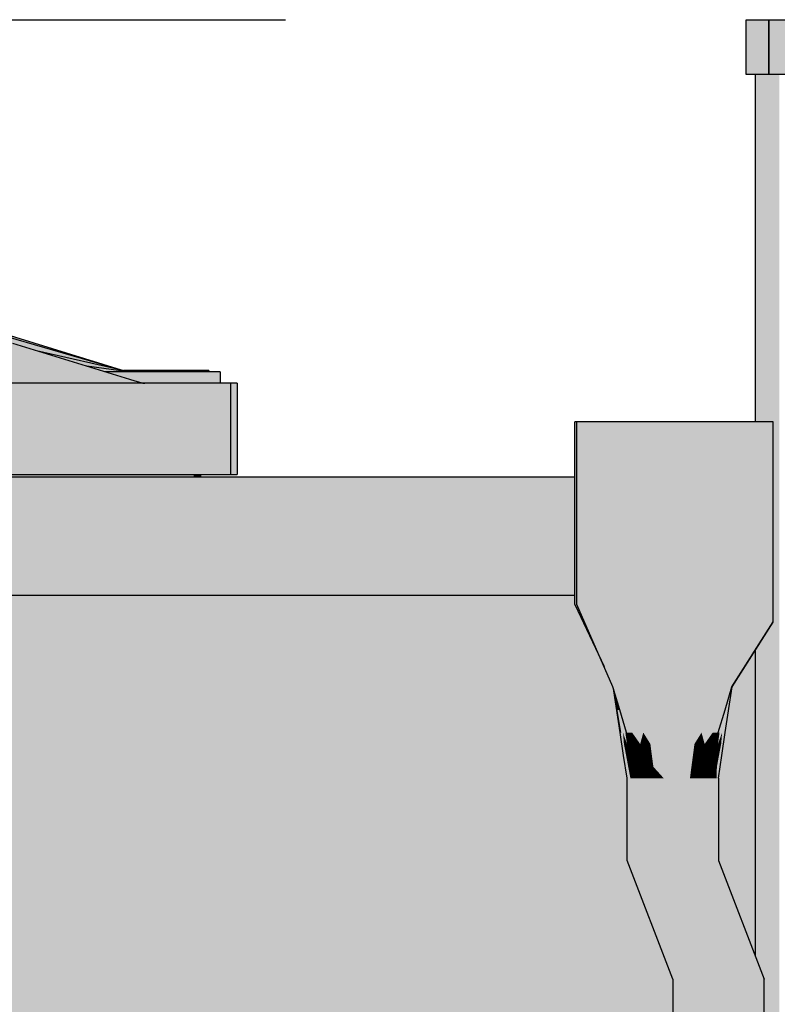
# Model space of a CAD drawing. Header units: metres. Extents: x 0 to 0.84, y 0 to 0.297.
# Tile 10 of 59: x 0.17628 to 0.18457, y 0.11652 to 0.1273. Entities that reach past the tile are written whole.
import ezdxf

# ---------------------------------------------------------------- set-up
doc = ezdxf.new("R2010")
doc.units = ezdxf.units.M
doc.linetypes.add('Teckovana 0.5x', pattern=[0.04, 0, -0.04])
doc.layers.add('Maßlinie 1_100', color=7, linetype='Continuous', lineweight=25)
doc.layers.add('Standard', color=7, linetype='Continuous', lineweight=25)

msp = doc.modelspace()

# ---------------------------------------------------------------- hatches: boundary and pattern name
at = {"layer": 'Standard', "linetype": 'Continuous', "lineweight": 25, "true_color": 0xbababa, "transparency": 33554687}
for points in [[(0.184231, 0.127301), (0.184231, 0.126701), (0.184482, 0.126701), (0.184482, 0.127301)], [(0.182358, 0.120899), (0.182378, 0.120899), (0.182378, 0.122899), (0.182358, 0.122899)], [(0.182378, 0.120899), (0.184528, 0.120899), (0.184528, 0.121299), (0.184528, 0.122899), (0.182378, 0.122899)], [(0.182378, 0.120899), (0.182358, 0.120899), (0.182676, 0.120222)], [(0.182378, 0.120899), (0.182774, 0.119999), (0.184528, 0.120842), (0.184528, 0.120899)], [(0.182774, 0.119999), (0.184074, 0.119999), (0.184528, 0.120712), (0.184528, 0.120842)], [(0.184074, 0.119999), (0.184081, 0.119999), (0.184527, 0.120709), (0.184528, 0.120712)], [(0.182965, 0.118999), (0.182928, 0.118999), (0.182928, 0.118099), (0.182965, 0.118099)], [(0.183072, 0.118999), (0.182965, 0.118999), (0.182965, 0.118099), (0.183072, 0.118099)], [(0.183234, 0.118999), (0.183072, 0.118999), (0.183072, 0.118099), (0.183234, 0.118099)], [(0.183425, 0.118999), (0.183234, 0.118999), (0.183234, 0.118099), (0.183425, 0.118099)], [(0.183617, 0.118999), (0.183425, 0.118999), (0.183425, 0.118099), (0.183617, 0.118099)], [(0.183779, 0.118999), (0.183617, 0.118999), (0.183617, 0.118099), (0.183779, 0.118099)], [(0.183889, 0.118999), (0.183779, 0.118999), (0.183779, 0.118099), (0.183889, 0.118099)], [(0.183928, 0.118999), (0.183889, 0.118999), (0.183889, 0.118099), (0.183928, 0.118099)], [(0.182965, 0.118099), (0.182928, 0.118099), (0.183431, 0.116799), (0.183468, 0.116799)], [(0.183072, 0.118099), (0.182965, 0.118099), (0.183468, 0.116799), (0.183575, 0.116799)], [(0.183234, 0.118099), (0.183072, 0.118099), (0.183575, 0.116799), (0.183737, 0.116799)], [(0.183425, 0.118099), (0.183234, 0.118099), (0.183737, 0.116799), (0.183928, 0.116799)], [(0.183617, 0.118099), (0.183425, 0.118099), (0.183928, 0.116799), (0.18412, 0.116799)], [(0.183779, 0.118099), (0.183617, 0.118099), (0.18412, 0.116799), (0.184282, 0.116799)], [(0.183889, 0.118099), (0.183779, 0.118099), (0.184282, 0.116799), (0.184391, 0.116799)], [(0.183928, 0.118099), (0.183889, 0.118099), (0.184391, 0.116799), (0.184431, 0.116799)]]:
    msp.add_hatch(color=9, dxfattribs=at).paths.add_polyline_path(points)
at = {"layer": 'Standard', "linetype": 'Continuous', "lineweight": 25, "true_color": 0xd1d1d1, "transparency": 33554687}
for points in [[(0.184482, 0.127301), (0.184482, 0.126701), (0.302282, 0.126701), (0.302282, 0.127301)], [(0.098837, 0.122299), (0.098837, 0.120999), (0.182358, 0.120999), (0.182358, 0.122299)]]:
    msp.add_hatch(color=254, dxfattribs=at).paths.add_polyline_path(points)
at = {"layer": 'Standard', "linetype": 'Continuous', "lineweight": 25, "true_color": 0xd8d8d8, "transparency": 33554687}
for points in [[(0.184594, 0.121299), (0.184594, 0.126701), (0.184482, 0.126701), (0.184331, 0.126701), (0.184331, 0.122899), (0.184528, 0.122899), (0.184528, 0.121299)], [(0.178259, 0.122322), (0.178189, 0.122322), (0.178189, 0.122299), (0.178259, 0.122299)], [(0.184594, 0.118299), (0.184594, 0.121299), (0.184528, 0.121299), (0.184528, 0.120899), (0.184528, 0.120842), (0.184528, 0.120712), (0.184527, 0.120709), (0.184331, 0.120396), (0.184331, 0.118299)], [(0.184594, 0.113799), (0.184594, 0.118299), (0.184331, 0.118299), (0.184331, 0.117057), (0.184431, 0.116799), (0.184431, 0.116251), (0.184524, 0.116251), (0.184524, 0.115299), (0.184524, 0.115299), (0.184524, 0.113799)]]:
    msp.add_hatch(color=254, dxfattribs=at).paths.add_polyline_path(points)
at = {"layer": 'Standard', "linetype": 'Continuous', "lineweight": 25, "true_color": 0xd0e6ef, "transparency": 33554687}
for points in [[(0.17603, 0.123885), (0.176034, 0.123858), (0.177394, 0.123466)], [(0.176199, 0.123759), (0.176191, 0.123732), (0.177624, 0.123322)], [(0.177616, 0.123322), (0.177624, 0.123322), (0.176191, 0.123732)], [(0.177632, 0.123322), (0.177504, 0.123358), (0.177624, 0.123322)]]:
    msp.add_hatch(color=254, dxfattribs=at).paths.add_polyline_path(points)
at = {"layer": 'Standard', "linetype": 'Continuous', "lineweight": 25, "true_color": 0xd1e7f0, "transparency": 33554687}
for points in [[(0.176034, 0.123858), (0.176038, 0.123776), (0.177443, 0.123452)], [(0.176191, 0.123732), (0.176183, 0.12365), (0.177616, 0.123322)], [(0.176042, 0.123639), (0.176046, 0.123448), (0.177467, 0.123448)], [(0.176175, 0.123513), (0.176167, 0.123322), (0.1776, 0.123322)]]:
    msp.add_hatch(color=254, dxfattribs=at).paths.add_polyline_path(points)
at = {"layer": 'Standard', "linetype": 'Continuous', "lineweight": 25, "true_color": 0xd2e8f1, "transparency": 33554687}
for points in [[(0.176038, 0.123776), (0.176042, 0.123639), (0.177457, 0.123449)], [(0.176183, 0.12365), (0.176175, 0.123513), (0.177608, 0.123322)]]:
    msp.add_hatch(color=254, dxfattribs=at).paths.add_polyline_path(points)
at = {"layer": 'Standard', "linetype": 'Continuous', "lineweight": 25, "true_color": 0xcfe5ee, "transparency": 33554687}
for points in [[(0.177608, 0.123322), (0.177616, 0.123322), (0.176183, 0.12365)], [(0.17764, 0.123322), (0.1776, 0.123331), (0.177632, 0.123322)]]:
    msp.add_hatch(color=254, dxfattribs=at).paths.add_polyline_path(points)
at = {"layer": 'Standard', "linetype": 'Continuous', "lineweight": 25, "true_color": 0xcee4ed, "transparency": 33554687}
for points in [[(0.1776, 0.123322), (0.177608, 0.123322), (0.176175, 0.123513)], [(0.177648, 0.123322), (0.177618, 0.123326), (0.177625, 0.123324), (0.17764, 0.123322)]]:
    msp.add_hatch(color=254, dxfattribs=at).paths.add_polyline_path(points)
at = {"layer": 'Standard', "linetype": 'Continuous', "lineweight": 25, "true_color": 0xf3f3f3, "transparency": 33554687}
h = msp.add_hatch(color=7, dxfattribs=at)
h.paths.add_polyline_path([(0.178348, 0.12346), (0.177417, 0.12346), (0.177443, 0.123452), (0.177457, 0.123449), (0.177467, 0.123448), (0.178348, 0.123448)])
h.paths.add_polyline_path([(0.164948, 0.12346), (0.164948, 0.12246), (0.165036, 0.12246), (0.165036, 0.123448), (0.165074, 0.123448), (0.166043, 0.123448), (0.166052, 0.123449), (0.166067, 0.123452), (0.166093, 0.12346)])
h = msp.add_hatch(color=7, dxfattribs=at)
h.paths.add_polyline_path([(0.178474, 0.123448), (0.172697, 0.123448), (0.172697, 0.123322), (0.178474, 0.123322)])
h.paths.add_polyline_path([(0.171337, 0.123448), (0.171337, 0.123322), (0.172497, 0.123322), (0.172497, 0.123448)])
h.paths.add_polyline_path([(0.165074, 0.123448), (0.165074, 0.122448), (0.165187, 0.122448), (0.165187, 0.123322), (0.171137, 0.123322), (0.171137, 0.123448)])
h = msp.add_hatch(color=7, dxfattribs=at)
h.paths.add_polyline_path([(0.178586, 0.123322), (0.172697, 0.123322), (0.172697, 0.122322), (0.178586, 0.122322)])
h.paths.add_polyline_path([(0.165187, 0.123322), (0.165187, 0.122322), (0.172497, 0.122322), (0.172497, 0.123322)])
at = {"layer": 'Standard', "linetype": 'Continuous', "lineweight": 25, "true_color": 0xebebeb, "transparency": 33554687}
msp.add_hatch(color=7, dxfattribs=at).paths.add_polyline_path([(0.178661, 0.123322), (0.178586, 0.123322), (0.178586, 0.122322), (0.178661, 0.122322)])
at = {"layer": 'Standard', "linetype": 'Continuous', "lineweight": 25, "true_color": 0xd8d8d8, "transparency": 33554687}
h = msp.add_hatch(color=254, dxfattribs=at)
h.paths.add_polyline_path([(0.178189, 0.122322), (0.172697, 0.122322), (0.172697, 0.122299), (0.178189, 0.122299)])
h.paths.add_polyline_path([(0.165589, 0.122322), (0.165589, 0.122299), (0.172497, 0.122299), (0.172497, 0.122322)])
at = {"layer": 'Standard', "linetype": 'Continuous', "lineweight": 25, "true_color": 0xf3f3f3, "transparency": 33554687}
h = msp.add_hatch(color=7, dxfattribs=at)
h.paths.add_polyline_path([(0.100635, 0.118299), (0.182928, 0.118299), (0.182928, 0.118999), (0.18289, 0.119249), (0.182853, 0.119499), (0.182784, 0.119957), (0.182779, 0.119984), (0.182774, 0.119999), (0.182676, 0.120222), (0.182358, 0.120899), (0.182358, 0.120999), (0.100635, 0.120999)])
h.paths.add_polyline_path([(0.184081, 0.119999), (0.184076, 0.119984), (0.184071, 0.119957), (0.184003, 0.119499), (0.183965, 0.119249), (0.183928, 0.118999), (0.183928, 0.118299), (0.184331, 0.118299), (0.184331, 0.120396)])
at = {"layer": 'Standard', "linetype": 'Continuous', "lineweight": 25, "transparency": 33554687}
msp.add_hatch(color=7, dxfattribs=at).paths.add_polyline_path([(0.182358, 0.120899), (0.182358, 0.120999), (0.100635, 0.120999), (0.100635, 0.120788), (0.18238, 0.120853)])
at = {"layer": 'Standard', "linetype": 'Continuous', "lineweight": 25, "true_color": 0xaaaaaa, "transparency": 33554687}
for points in [[(0.182937, 0.119999), (0.182774, 0.119999), (0.182849, 0.119749)], [(0.182836, 0.119749), (0.182842, 0.119749), (0.182849, 0.119749), (0.182779, 0.119984)], [(0.182823, 0.119749), (0.18283, 0.119749), (0.182779, 0.119984)], [(0.18283, 0.119749), (0.182836, 0.119749), (0.182779, 0.119984)], [(0.182904, 0.119249), (0.182866, 0.119499), (0.182791, 0.119922), (0.182784, 0.119957), (0.182862, 0.119499), (0.182853, 0.119499)], [(0.182853, 0.119499), (0.182862, 0.119499), (0.182784, 0.119957)], [(0.182849, 0.119749), (0.18292, 0.119749), (0.182991, 0.119749), (0.182937, 0.119999)], [(0.183099, 0.119999), (0.182937, 0.119999), (0.182991, 0.119749)], [(0.182991, 0.119749), (0.183062, 0.119749), (0.183133, 0.119749), (0.183099, 0.119999)], [(0.183262, 0.119999), (0.183099, 0.119999), (0.183133, 0.119749)], [(0.183296, 0.119499), (0.183262, 0.119999), (0.183133, 0.119749)], [(0.18336, 0.119499), (0.183262, 0.119999), (0.183296, 0.119499), (0.183313, 0.119249)], [(0.18336, 0.119499), (0.183424, 0.119999), (0.183262, 0.119999)], [(0.18336, 0.119499), (0.183425, 0.119249), (0.183425, 0.119499), (0.183424, 0.119999)], [(0.183424, 0.119999), (0.183425, 0.119499), (0.183554, 0.119499)], [(0.183554, 0.119499), (0.183587, 0.119999), (0.183424, 0.119999)], [(0.183537, 0.119249), (0.183618, 0.119499), (0.183587, 0.119999), (0.183554, 0.119499), (0.183425, 0.119499)], [(0.183716, 0.119749), (0.183587, 0.119999), (0.183618, 0.119499)], [(0.183716, 0.119749), (0.183749, 0.119999), (0.183587, 0.119999)], [(0.183749, 0.119999), (0.183716, 0.119749), (0.183787, 0.119749)], [(0.183787, 0.119749), (0.183831, 0.119999), (0.183749, 0.119999)], [(0.183831, 0.119999), (0.183787, 0.119749), (0.183858, 0.119749)], [(0.183858, 0.119749), (0.183912, 0.119999), (0.183831, 0.119999)], [(0.183912, 0.119999), (0.183858, 0.119749), (0.18393, 0.119749), (0.184001, 0.119749)], [(0.184001, 0.119749), (0.184074, 0.119999), (0.183912, 0.119999)], [(0.183998, 0.119499), (0.184077, 0.119999), (0.183992, 0.119499), (0.18395, 0.119249)], [(0.183998, 0.119499), (0.183965, 0.119249), (0.184003, 0.119499), (0.184078, 0.119999)], [(0.183992, 0.119499), (0.184077, 0.119999), (0.184029, 0.119749)], [(0.183998, 0.119499), (0.184078, 0.119999), (0.184077, 0.119999)], [(0.184075, 0.119999), (0.184074, 0.119999), (0.184001, 0.119749)], [(0.184001, 0.119749), (0.184008, 0.119749), (0.184015, 0.119749), (0.184075, 0.119999)], [(0.184076, 0.119999), (0.184075, 0.119999), (0.184015, 0.119749)], [(0.184015, 0.119749), (0.184022, 0.119749), (0.184029, 0.119749), (0.184076, 0.119999)], [(0.184077, 0.119999), (0.184076, 0.119999), (0.184029, 0.119749)], [(0.184079, 0.119999), (0.184078, 0.119999), (0.184071, 0.119957)], [(0.18408, 0.119999), (0.18408, 0.119999), (0.184076, 0.119984)], [(0.18408, 0.119999), (0.184079, 0.119999), (0.184076, 0.119984)], [(0.184081, 0.119999), (0.18408, 0.119999), (0.184076, 0.119984)], [(0.182823, 0.119749), (0.182791, 0.119922), (0.182866, 0.119499)], [(0.182884, 0.119499), (0.182823, 0.119749), (0.182894, 0.119374)], [(0.182884, 0.119499), (0.18283, 0.119749), (0.182823, 0.119749)], [(0.182866, 0.119499), (0.182918, 0.119249), (0.182894, 0.119374), (0.182823, 0.119749)], [(0.18283, 0.119749), (0.182884, 0.119499), (0.182897, 0.119499)], [(0.182897, 0.119499), (0.182836, 0.119749), (0.18283, 0.119749)], [(0.18291, 0.119499), (0.182842, 0.119749), (0.182836, 0.119749)], [(0.182927, 0.119374), (0.18291, 0.119499), (0.182836, 0.119749), (0.182897, 0.119499), (0.182884, 0.119499)], [(0.182923, 0.119499), (0.182849, 0.119749), (0.182842, 0.119749)], [(0.182842, 0.119749), (0.18291, 0.119499), (0.182923, 0.119499)], [(0.18292, 0.119749), (0.182849, 0.119749), (0.182923, 0.119499)], [(0.182923, 0.119499), (0.182984, 0.119499), (0.18292, 0.119749)], [(0.182991, 0.119749), (0.18292, 0.119749), (0.182984, 0.119499)], [(0.182984, 0.119499), (0.183072, 0.119374), (0.183106, 0.119499), (0.183045, 0.119499), (0.182991, 0.119749)], [(0.183062, 0.119749), (0.182991, 0.119749), (0.183045, 0.119499)], [(0.183045, 0.119499), (0.183106, 0.119499), (0.183062, 0.119749)], [(0.183133, 0.119749), (0.183062, 0.119749), (0.183106, 0.119499)], [(0.183106, 0.119499), (0.183184, 0.119374), (0.183133, 0.119749)], [(0.183296, 0.119499), (0.183133, 0.119749), (0.183184, 0.119374)], [(0.183618, 0.119499), (0.18365, 0.119249), (0.183666, 0.119374), (0.183716, 0.119749)], [(0.183744, 0.119499), (0.183716, 0.119749), (0.183666, 0.119374)], [(0.183744, 0.119499), (0.183787, 0.119749), (0.183716, 0.119749)], [(0.183787, 0.119749), (0.183744, 0.119499), (0.183805, 0.119499)], [(0.183778, 0.119374), (0.183866, 0.119499), (0.183858, 0.119749), (0.183805, 0.119499), (0.183744, 0.119499)], [(0.183805, 0.119499), (0.183858, 0.119749), (0.183787, 0.119749)], [(0.183866, 0.119499), (0.18393, 0.119749), (0.183858, 0.119749)], [(0.18393, 0.119749), (0.183866, 0.119499), (0.183927, 0.119499)], [(0.183941, 0.119499), (0.183924, 0.119374), (0.183969, 0.119499), (0.183955, 0.119499), (0.184015, 0.119749)], [(0.183927, 0.119499), (0.183941, 0.119499), (0.184008, 0.119749)], [(0.184008, 0.119749), (0.184001, 0.119749), (0.183927, 0.119499)], [(0.183927, 0.119499), (0.184001, 0.119749), (0.18393, 0.119749)], [(0.184015, 0.119749), (0.184008, 0.119749), (0.183941, 0.119499)], [(0.184022, 0.119749), (0.184015, 0.119749), (0.183955, 0.119499)], [(0.183955, 0.119499), (0.183969, 0.119499), (0.184022, 0.119749)], [(0.183992, 0.119499), (0.184029, 0.119749), (0.183959, 0.119374)], [(0.183969, 0.119499), (0.183959, 0.119374), (0.184029, 0.119749)], [(0.184029, 0.119749), (0.184022, 0.119749), (0.183969, 0.119499)], [(0.182853, 0.119499), (0.18289, 0.119249), (0.182904, 0.119249)], [(0.182955, 0.118999), (0.182918, 0.119249), (0.182866, 0.119499), (0.182904, 0.119249)], [(0.182894, 0.119374), (0.182927, 0.119374), (0.182884, 0.119499)], [(0.182927, 0.119374), (0.182961, 0.119374), (0.18291, 0.119499)], [(0.182961, 0.119374), (0.182923, 0.119499), (0.18291, 0.119499)], [(0.182984, 0.119499), (0.182923, 0.119499), (0.182961, 0.119374)], [(0.182984, 0.119499), (0.182961, 0.119374), (0.183072, 0.119374)], [(0.183106, 0.119499), (0.183072, 0.119374), (0.183184, 0.119374)], [(0.183313, 0.119249), (0.183296, 0.119499), (0.183184, 0.119374)], [(0.183377, 0.118999), (0.183425, 0.119249), (0.18336, 0.119499), (0.183313, 0.119249)], [(0.183425, 0.119499), (0.183425, 0.119249), (0.183537, 0.119249)], [(0.183569, 0.118999), (0.18365, 0.119249), (0.183618, 0.119499), (0.183537, 0.119249)], [(0.183666, 0.119374), (0.183778, 0.119374), (0.183744, 0.119499)], [(0.183778, 0.119374), (0.18389, 0.119374), (0.183866, 0.119499)], [(0.18389, 0.119374), (0.183927, 0.119499), (0.183866, 0.119499)], [(0.183941, 0.119499), (0.18389, 0.119374), (0.183924, 0.119374)], [(0.183941, 0.119499), (0.183927, 0.119499), (0.18389, 0.119374)], [(0.183918, 0.118999), (0.183965, 0.119249), (0.183998, 0.119499), (0.18395, 0.119249)], [(0.183969, 0.119499), (0.183924, 0.119374), (0.183959, 0.119374)], [(0.18395, 0.119249), (0.183992, 0.119499), (0.183959, 0.119374)], [(0.182894, 0.119374), (0.182918, 0.119249), (0.182958, 0.119249)], [(0.182958, 0.119249), (0.182927, 0.119374), (0.182894, 0.119374)], [(0.182927, 0.119374), (0.182958, 0.119249), (0.182998, 0.119249)], [(0.182998, 0.119249), (0.182961, 0.119374), (0.182927, 0.119374)], [(0.183072, 0.119374), (0.182961, 0.119374), (0.182998, 0.119249)], [(0.182998, 0.119249), (0.183099, 0.119249), (0.183072, 0.119374)], [(0.183184, 0.119374), (0.183072, 0.119374), (0.183099, 0.119249)], [(0.183099, 0.119249), (0.1832, 0.119249), (0.183184, 0.119374)], [(0.183313, 0.119249), (0.183184, 0.119374), (0.1832, 0.119249), (0.183217, 0.119124)], [(0.183666, 0.119374), (0.18365, 0.119249), (0.183752, 0.119249)], [(0.183752, 0.119249), (0.183778, 0.119374), (0.183666, 0.119374)], [(0.183778, 0.119374), (0.183752, 0.119249), (0.183853, 0.119249)], [(0.183853, 0.119249), (0.18389, 0.119374), (0.183778, 0.119374)], [(0.183924, 0.119374), (0.18389, 0.119374), (0.183853, 0.119249)], [(0.183853, 0.119249), (0.183894, 0.119249), (0.183924, 0.119374)], [(0.183959, 0.119374), (0.183924, 0.119374), (0.183894, 0.119249)], [(0.183894, 0.119249), (0.183935, 0.119249), (0.183959, 0.119374)], [(0.18395, 0.119249), (0.183959, 0.119374), (0.183935, 0.119249), (0.183912, 0.119124)], [(0.18289, 0.119249), (0.182928, 0.118999), (0.182946, 0.118999)], [(0.182946, 0.118999), (0.182904, 0.119249), (0.18289, 0.119249)], [(0.182904, 0.119249), (0.182946, 0.118999), (0.182955, 0.118999)], [(0.182918, 0.119249), (0.182941, 0.119124), (0.182988, 0.119124)], [(0.182988, 0.119124), (0.182958, 0.119249), (0.182918, 0.119249)], [(0.182955, 0.118999), (0.182965, 0.118999), (0.182941, 0.119124), (0.182918, 0.119249)], [(0.182958, 0.119249), (0.182988, 0.119124), (0.183035, 0.119124)], [(0.183035, 0.119124), (0.182998, 0.119249), (0.182958, 0.119249)], [(0.183099, 0.119249), (0.182998, 0.119249), (0.183035, 0.119124)], [(0.183035, 0.119124), (0.183126, 0.119124), (0.183099, 0.119249)], [(0.1832, 0.119249), (0.183099, 0.119249), (0.183126, 0.119124)], [(0.183126, 0.119124), (0.183217, 0.119124), (0.1832, 0.119249)], [(0.18333, 0.118999), (0.183313, 0.119249), (0.183217, 0.119124)], [(0.183313, 0.119249), (0.18333, 0.118999), (0.183377, 0.118999)], [(0.183377, 0.118999), (0.183425, 0.118999), (0.183425, 0.119249)], [(0.183425, 0.119249), (0.183425, 0.118999), (0.183521, 0.118999)], [(0.183521, 0.118999), (0.183537, 0.119249), (0.183425, 0.119249)], [(0.183537, 0.119249), (0.183521, 0.118999), (0.183569, 0.118999)], [(0.183569, 0.118999), (0.183617, 0.118999), (0.183633, 0.119124), (0.18365, 0.119249)], [(0.18365, 0.119249), (0.183633, 0.119124), (0.183725, 0.119124)], [(0.183725, 0.119124), (0.183752, 0.119249), (0.18365, 0.119249)], [(0.183752, 0.119249), (0.183725, 0.119124), (0.183816, 0.119124)], [(0.183816, 0.119124), (0.183853, 0.119249), (0.183752, 0.119249)], [(0.183894, 0.119249), (0.183853, 0.119249), (0.183816, 0.119124)], [(0.183816, 0.119124), (0.183864, 0.119124), (0.183894, 0.119249)], [(0.183935, 0.119249), (0.183894, 0.119249), (0.183864, 0.119124)], [(0.183864, 0.119124), (0.183912, 0.119124), (0.183935, 0.119249)], [(0.183908, 0.118999), (0.18395, 0.119249), (0.183912, 0.119124)], [(0.18395, 0.119249), (0.183908, 0.118999), (0.183918, 0.118999)], [(0.183918, 0.118999), (0.183928, 0.118999), (0.183965, 0.119249)], [(0.182941, 0.119124), (0.182965, 0.118999), (0.183018, 0.118999)], [(0.183018, 0.118999), (0.182988, 0.119124), (0.182941, 0.119124)], [(0.182988, 0.119124), (0.183018, 0.118999), (0.183072, 0.118999)], [(0.183072, 0.118999), (0.183035, 0.119124), (0.182988, 0.119124)], [(0.183126, 0.119124), (0.183035, 0.119124), (0.183072, 0.118999)], [(0.183072, 0.118999), (0.183153, 0.118999), (0.183126, 0.119124)], [(0.183217, 0.119124), (0.183126, 0.119124), (0.183153, 0.118999)], [(0.183153, 0.118999), (0.183234, 0.118999), (0.183217, 0.119124)], [(0.183217, 0.119124), (0.183234, 0.118999), (0.18333, 0.118999)], [(0.183633, 0.119124), (0.183617, 0.118999), (0.183698, 0.118999)], [(0.183698, 0.118999), (0.183725, 0.119124), (0.183633, 0.119124)], [(0.183725, 0.119124), (0.183698, 0.118999), (0.183779, 0.118999)], [(0.183779, 0.118999), (0.183816, 0.119124), (0.183725, 0.119124)], [(0.183864, 0.119124), (0.183816, 0.119124), (0.183779, 0.118999)], [(0.183779, 0.118999), (0.183834, 0.118999), (0.183864, 0.119124)], [(0.183912, 0.119124), (0.183864, 0.119124), (0.183834, 0.118999)], [(0.183834, 0.118999), (0.183889, 0.118999), (0.183912, 0.119124)], [(0.183912, 0.119124), (0.183889, 0.118999), (0.183908, 0.118999)]]:
    msp.add_hatch(color=253, dxfattribs=at).paths.add_polyline_path(points)
h = msp.add_hatch(color=253, dxfattribs=at)
h.paths.add_polyline_path([(0.184078, 0.119999), (0.184063, 0.119911), (0.184053, 0.119849), (0.184063, 0.119911)])
h.paths.add_polyline_path([(0.184078, 0.119999), (0.184078, 0.119999), (0.184071, 0.119957)])
at = {"layer": 'Standard', "linetype": 'Continuous', "lineweight": 25, "true_color": 0xf3f3f3, "transparency": 33554687}
h = msp.add_hatch(color=7, dxfattribs=at)
h.paths.add_polyline_path([(0.100635, 0.118299), (0.100635, 0.113799), (0.116331, 0.113799), (0.116331, 0.115299), (0.116325, 0.115299), (0.11613, 0.115299), (0.11613, 0.116251), (0.116325, 0.116251), (0.183431, 0.116251), (0.183431, 0.116799), (0.182928, 0.118099), (0.182928, 0.118299)])
h.paths.add_polyline_path([(0.183928, 0.118099), (0.184331, 0.117057), (0.184331, 0.118299), (0.183928, 0.118299)])
at = {"layer": 'Standard', "linetype": 'Continuous', "lineweight": 25, "true_color": 0xbababa, "transparency": 33554687}
h = msp.add_hatch(color=9, dxfattribs=at)
h.paths.add_polyline_path([(0.183468, 0.116799), (0.183431, 0.116799), (0.183431, 0.079579), (0.183468, 0.07958)])
h.paths.add_polyline_path([(0.183431, 0.078599), (0.183468, 0.078599), (0.183468, 0.079045), (0.183431, 0.079045)])
h = msp.add_hatch(color=9, dxfattribs=at)
h.paths.add_polyline_path([(0.183575, 0.116799), (0.183468, 0.116799), (0.183468, 0.07958), (0.183575, 0.079582)])
h.paths.add_polyline_path([(0.183468, 0.078599), (0.183575, 0.078599), (0.183575, 0.079045), (0.183468, 0.079045)])
h = msp.add_hatch(color=9, dxfattribs=at)
h.paths.add_polyline_path([(0.183737, 0.116799), (0.183575, 0.116799), (0.183575, 0.079582), (0.183737, 0.079585)])
h.paths.add_polyline_path([(0.183575, 0.078599), (0.183737, 0.078599), (0.183737, 0.079044), (0.183575, 0.079045)])
h = msp.add_hatch(color=9, dxfattribs=at)
h.paths.add_polyline_path([(0.183928, 0.116799), (0.183737, 0.116799), (0.183737, 0.079585), (0.183928, 0.07959)])
h.paths.add_polyline_path([(0.183737, 0.078599), (0.183928, 0.078599), (0.183928, 0.079044), (0.183737, 0.079044)])
h = msp.add_hatch(color=9, dxfattribs=at)
h.paths.add_polyline_path([(0.18412, 0.116799), (0.183928, 0.116799), (0.183928, 0.07959), (0.18412, 0.079594)])
h.paths.add_polyline_path([(0.183928, 0.078599), (0.18412, 0.078599), (0.18412, 0.079043), (0.183928, 0.079044)])
h = msp.add_hatch(color=9, dxfattribs=at)
h.paths.add_polyline_path([(0.184282, 0.116799), (0.18412, 0.116799), (0.18412, 0.079594), (0.184282, 0.079597), (0.184282, 0.107499), (0.18415, 0.107499), (0.184149, 0.107687), (0.184147, 0.108199), (0.184147, 0.108899), (0.184147, 0.109599), (0.184149, 0.110112), (0.18415, 0.110299), (0.184282, 0.110299)])
h.paths.add_polyline_path([(0.18412, 0.078599), (0.184282, 0.078599), (0.184282, 0.079043), (0.18412, 0.079043)])
h = msp.add_hatch(color=9, dxfattribs=at)
h.paths.add_polyline_path([(0.184391, 0.116799), (0.184282, 0.116799), (0.184282, 0.110299), (0.184391, 0.110299)])
h.paths.add_polyline_path([(0.184282, 0.079597), (0.184391, 0.0796), (0.184391, 0.107499), (0.184282, 0.107499)])
h.paths.add_polyline_path([(0.184282, 0.078599), (0.184391, 0.078599), (0.184391, 0.079043), (0.184282, 0.079043)])
h = msp.add_hatch(color=9, dxfattribs=at)
h.paths.add_polyline_path([(0.184431, 0.116799), (0.184391, 0.116799), (0.184391, 0.110299), (0.184431, 0.110299)])
h.paths.add_polyline_path([(0.184391, 0.0796), (0.184431, 0.079601), (0.184431, 0.107499), (0.184391, 0.107499)])
h.paths.add_polyline_path([(0.184391, 0.078599), (0.184431, 0.078599), (0.184431, 0.079042), (0.184391, 0.079043)])

# ---------------------------------------------------------------- linework, layer by layer
at = {"layer": 'Maßlinie 1_100', "color": 7, "linetype": 'Teckovana 0.5x', "lineweight": 25, "transparency": 33554687}
msp.add_line((0.079188, 0.127301), (0.184482, 0.127301), dxfattribs=at)
at = {"layer": 'Standard', "color": 7, "linetype": 'Continuous', "lineweight": 25, "transparency": 33554687}
for p, q in [((0.184231, 0.126701), (0.184231, 0.127301)), ((0.184231, 0.127301), (0.184482, 0.127301)), ((0.184482, 0.126701), (0.184482, 0.127301)), ((0.184482, 0.127301), (0.302282, 0.127301)), ((0.184482, 0.127301), (0.184482, 0.126701)), ((0.184482, 0.126701), (0.184231, 0.126701)), ((0.184331, 0.126701), (0.184331, 0.122899)), ((0.302282, 0.126701), (0.184482, 0.126701)), ((0.177394, 0.123466), (0.17603, 0.123885)), ((0.177443, 0.123452), (0.176034, 0.123858)), ((0.176199, 0.123759), (0.177624, 0.123322)), ((0.177457, 0.123449), (0.176463, 0.123678)), ((0.177467, 0.123448), (0.177015, 0.123508)), ((0.178474, 0.123448), (0.177213, 0.123448)), ((0.178348, 0.12346), (0.177417, 0.12346)), ((0.178348, 0.12346), (0.178348, 0.123448)), ((0.178474, 0.123448), (0.178474, 0.123322)), ((0.178586, 0.123322), (0.172697, 0.123322)), ((0.177504, 0.123358), (0.177632, 0.123322)), ((0.1776, 0.123331), (0.17764, 0.123322)), ((0.177629, 0.123324), (0.177648, 0.123322)), ((0.178586, 0.123322), (0.178586, 0.122322)), ((0.178661, 0.123322), (0.178586, 0.123322)), ((0.178661, 0.123322), (0.178661, 0.122322)), ((0.182358, 0.120899), (0.182358, 0.122899)), ((0.182378, 0.122899), (0.182358, 0.122899)), ((0.182378, 0.120899), (0.182378, 0.122899)), ((0.184528, 0.122899), (0.182378, 0.122899)), ((0.184528, 0.121299), (0.184528, 0.122899)), ((0.172697, 0.122322), (0.178586, 0.122322)), ((0.178189, 0.122322), (0.178189, 0.122299)), ((0.178259, 0.122322), (0.178259, 0.122299)), ((0.178586, 0.122322), (0.178661, 0.122322)), ((0.098837, 0.122299), (0.182358, 0.122299)), ((0.184528, 0.120899), (0.184528, 0.121299)), ((0.182358, 0.120999), (0.098837, 0.120999)), ((0.182358, 0.120899), (0.182676, 0.120222)), ((0.182774, 0.119999), (0.182378, 0.120899)), ((0.184528, 0.120842), (0.184528, 0.120899)), ((0.184528, 0.120712), (0.184528, 0.120842)), ((0.184074, 0.119999), (0.184528, 0.120712)), ((0.184081, 0.119999), (0.184527, 0.120709)), ((0.184527, 0.120709), (0.184528, 0.120712)), ((0.184331, 0.120396), (0.184331, 0.118299)), ((0.182849, 0.119749), (0.182774, 0.119999)), ((0.182823, 0.119749), (0.182779, 0.119984)), ((0.18283, 0.119749), (0.182779, 0.119984)), ((0.182836, 0.119749), (0.182779, 0.119984)), ((0.182853, 0.119499), (0.182784, 0.119957)), ((0.182862, 0.119499), (0.182784, 0.119957)), ((0.184001, 0.119749), (0.184074, 0.119999)), ((0.184003, 0.119499), (0.184078, 0.119999)), ((0.184071, 0.119957), (0.184078, 0.119999)), ((0.184071, 0.119957), (0.184079, 0.119999)), ((0.184076, 0.119984), (0.18408, 0.119999)), ((0.184076, 0.119984), (0.18408, 0.119999)), ((0.184076, 0.119984), (0.184081, 0.119999)), ((0.182923, 0.119499), (0.182849, 0.119749)), ((0.183927, 0.119499), (0.184001, 0.119749)), ((0.18289, 0.119249), (0.182853, 0.119499)), ((0.182961, 0.119374), (0.182923, 0.119499)), ((0.18389, 0.119374), (0.183927, 0.119499)), ((0.183965, 0.119249), (0.184003, 0.119499)), ((0.182998, 0.119249), (0.182961, 0.119374)), ((0.183853, 0.119249), (0.18389, 0.119374)), ((0.182928, 0.118999), (0.18289, 0.119249)), ((0.183928, 0.118999), (0.183965, 0.119249)), ((0.182928, 0.118099), (0.182928, 0.118999)), ((0.183928, 0.118999), (0.183928, 0.118099)), ((0.184331, 0.118299), (0.184331, 0.117057)), ((0.183431, 0.116799), (0.182928, 0.118099)), ((0.183928, 0.118099), (0.184431, 0.116799)), ((0.183431, 0.116799), (0.183431, 0.079579)), ((0.184431, 0.110299), (0.184431, 0.116799))]:
    msp.add_line(p, q, dxfattribs=at)

doc.saveas('drawing.dxf')
